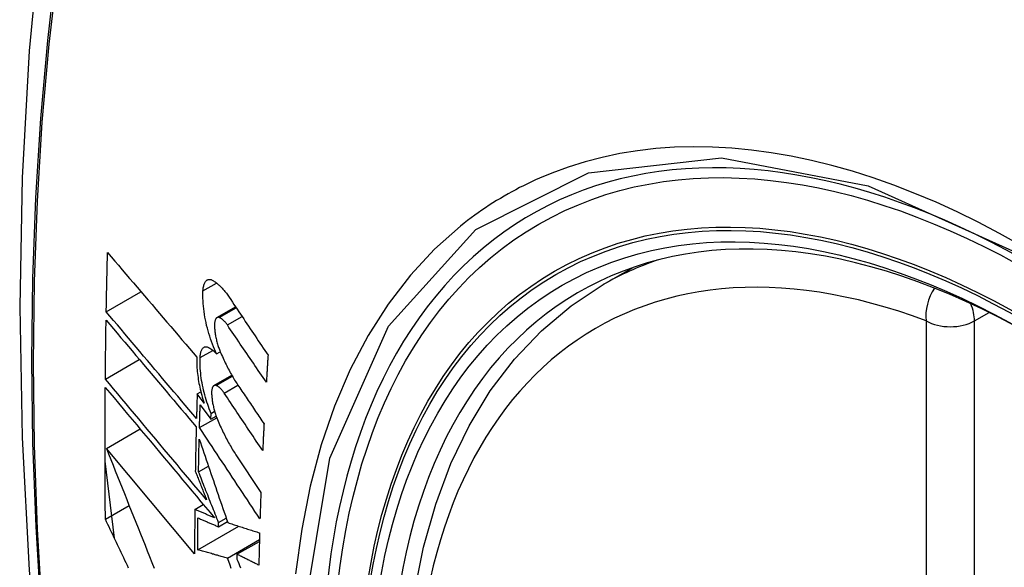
# Model space of a CAD drawing. Header units: inches. Extents: x 532.5 to 626.3, y 209.5 to 285.5.
# Tile 51 of 55: x 601.878 to 602.218, y 243.778 to 243.967. Entities that reach past the tile are written whole.
import ezdxf

# ---------------------------------------------------------------- set-up
doc = ezdxf.new("R2010")
doc.units = ezdxf.units.IN
doc.header["$MEASUREMENT"] = 0
doc.layers.add('Visible Edges(ANSI)', color=7, linetype='Continuous', lineweight=25)
doc.layers.add('Visible Tangent Edges(ANSI)', color=7, linetype='Continuous', lineweight=25)

msp = doc.modelspace()

# ---------------------------------------------------------------- linework, layer by layer
at = {"layer": 'Visible Edges(ANSI)'}
for p, q in [((602.07961, 243.87565), (602.08991, 243.88158)), ((601.90781, 243.86628), (601.91981, 243.8732)), ((601.94608, 243.86423), (601.95252, 243.86795)), ((601.94594, 243.8517), (601.94721, 243.85243)), ((601.90749, 243.843), (601.91923, 243.84977)), ((601.94503, 243.84075), (601.95122, 243.84431)), ((601.93924, 243.83789), (601.94049, 243.83862)), ((601.94161, 243.83472), (601.93924, 243.83789)), ((601.94027, 243.8341), (601.94397, 243.82914)), ((601.94397, 243.82914), (601.94403, 243.83116)), ((601.94403, 243.83116), (601.94525, 243.83186)), ((601.94004, 243.82622), (601.946, 243.82965)), ((601.94397, 243.82914), (601.94579, 243.83019)), ((601.90786, 243.81906), (601.91949, 243.82576)), ((601.93834, 243.7826), (601.90786, 243.81906)), ((601.91062, 243.78799), (601.90738, 243.81461)), ((601.95263, 243.81682), (601.96127, 243.80382)), ((601.9397, 243.81099), (601.94311, 243.81295)), ((601.9075, 243.79457), (601.91571, 243.7993)), ((601.93841, 243.79797), (601.94136, 243.79967)), ((601.9466, 243.79196), (601.94968, 243.79373)), ((601.94662, 243.7934), (601.94927, 243.79493)), ((601.93944, 243.78396), (601.95365, 243.79214)), ((601.9466, 243.79196), (601.94662, 243.7934)), ((601.94971, 243.78115), (601.96075, 243.78751)), ((601.95299, 243.78245), (601.96074, 243.78691)), ((601.95299, 243.78245), (601.95297, 243.7808))]:
    msp.add_line(p, q, dxfattribs=at)
at = {"layer": 'Visible Edges(ANSI)', "flags": 128}
for points in [[(601.93189, 244.20058), (601.91906, 244.16247), (601.908, 244.12323), (601.89871, 244.08295), (601.89116, 244.04168), (601.88532, 243.99949), (601.88117, 243.95644), (601.8787, 243.9126), (601.87788, 243.86802), (601.87869, 243.82278), (601.88112, 243.77693), (601.88514, 243.73053), (601.89073, 243.68365), (601.89788, 243.63636), (601.90656, 243.58873), (601.91675, 243.54081), (601.92843, 243.49269)], [(601.90781, 243.86628), (601.90782, 243.86714), (601.90784, 243.86799), (601.90785, 243.86884), (601.90787, 243.86969), (601.90789, 243.87055), (601.9079, 243.8714), (601.90792, 243.87225), (601.90794, 243.87311), (601.90796, 243.87396), (601.90798, 243.87481), (601.90799, 243.87567), (601.90801, 243.87652), (601.90803, 243.87738), (601.90805, 243.87823), (601.90807, 243.87908), (601.90809, 243.87994), (601.90811, 243.88079), (601.90813, 243.88165), (601.90815, 243.8825), (601.90817, 243.88336), (601.90819, 243.88421), (601.90821, 243.88507), (601.90823, 243.88592), (601.90826, 243.88678)], [(601.90826, 243.88678), (601.90952, 243.88529), (601.91078, 243.8838), (601.91205, 243.88231), (601.91333, 243.88081), (601.91461, 243.87931), (601.91589, 243.8778), (601.91717, 243.8763), (601.91846, 243.87479), (601.91974, 243.87327), (601.92103, 243.87176), (601.92233, 243.87024), (601.92362, 243.86873), (601.92491, 243.86721), (601.92621, 243.86569), (601.92751, 243.86418), (601.9288, 243.86266), (601.9301, 243.86115), (601.93139, 243.85963), (601.93268, 243.85812), (601.93398, 243.85661), (601.93527, 243.8551), (601.93656, 243.8536), (601.93785, 243.8521), (601.93913, 243.8506)], [(601.94124, 243.87347), (601.94126, 243.87385), (601.9413, 243.87421), (601.94135, 243.87456), (601.94141, 243.87489), (601.94148, 243.87521), (601.94156, 243.87551), (601.94165, 243.87579), (601.94175, 243.87604), (601.94187, 243.87628), (601.94199, 243.8765), (601.94212, 243.8767), (601.94226, 243.87687), (601.94241, 243.87702), (601.94256, 243.87715), (601.94272, 243.87726), (601.94289, 243.87734), (601.94307, 243.8774), (601.94325, 243.87744), (601.94344, 243.87745), (601.94363, 243.87744), (601.94382, 243.87741), (601.94402, 243.87736), (601.94422, 243.87728), (601.94443, 243.87718)], [(601.94443, 243.87718), (601.94467, 243.87705), (601.94492, 243.87691), (601.94516, 243.87676), (601.9454, 243.87659), (601.94565, 243.87642), (601.9459, 243.87623), (601.94614, 243.87604), (601.94639, 243.87584), (601.94664, 243.87562), (601.94688, 243.8754), (601.94713, 243.87516), (601.94738, 243.87492), (601.94762, 243.87466), (601.94787, 243.8744), (601.94812, 243.87413), (601.94836, 243.87385), (601.94861, 243.87356), (601.94885, 243.87326), (601.94909, 243.87295), (601.94933, 243.87264), (601.94957, 243.87231), (601.94981, 243.87198), (601.95005, 243.87164), (601.95029, 243.87129)], [(602.01433, 243.76934), (602.01748, 243.78495), (602.02169, 243.79978), (602.02695, 243.81377), (602.03325, 243.82683), (602.04057, 243.83889), (602.04892, 243.84989), (602.05824, 243.85973), (602.06849, 243.86834), (602.07961, 243.87565)], [(601.94594, 243.8517), (601.94556, 243.85251), (601.9452, 243.85335), (601.94484, 243.8542), (601.9445, 243.85507), (601.94417, 243.85596), (601.94386, 243.85686), (601.94356, 243.85778), (601.94327, 243.85871), (601.943, 243.85964), (601.94275, 243.86059), (601.94251, 243.86154), (601.94229, 243.8625), (601.94209, 243.86346), (601.94191, 243.86441), (601.94175, 243.86536), (601.94161, 243.86631), (601.94148, 243.86726), (601.94138, 243.86819), (601.9413, 243.86911), (601.94125, 243.87002), (601.94121, 243.87091), (601.9412, 243.87178), (601.9412, 243.87264), (601.94124, 243.87347)], [(601.95029, 243.87129), (601.95085, 243.87045), (601.95141, 243.86962), (601.95196, 243.86878), (601.95252, 243.86795), (601.95308, 243.86711), (601.95364, 243.86628), (601.9542, 243.86544), (601.95476, 243.8646), (601.95532, 243.86377), (601.95588, 243.86293), (601.95644, 243.86209), (601.957, 243.86126), (601.95756, 243.86042), (601.95812, 243.85958), (601.95868, 243.85875), (601.95924, 243.85791), (601.9598, 243.85707), (601.96036, 243.85624), (601.96092, 243.8554), (601.96149, 243.85456), (601.96205, 243.85373), (601.96261, 243.85289), (601.96317, 243.85206), (601.96373, 243.85122)], [(601.93899, 243.82937), (601.9377, 243.8309), (601.9364, 243.83243), (601.9351, 243.83397), (601.9338, 243.8355), (601.93249, 243.83705), (601.93119, 243.83859), (601.92988, 243.84014), (601.92857, 243.84168), (601.92726, 243.84323), (601.92595, 243.84478), (601.92464, 243.84633), (601.92333, 243.84788), (601.92203, 243.84943), (601.92072, 243.85097), (601.91942, 243.85252), (601.91811, 243.85406), (601.91681, 243.8556), (601.91552, 243.85714), (601.91422, 243.85867), (601.91293, 243.86021), (601.91164, 243.86173), (601.91036, 243.86325), (601.90908, 243.86477), (601.90781, 243.86628)], [(601.90749, 243.843), (601.90749, 243.84385), (601.9075, 243.8447), (601.90751, 243.84555), (601.90752, 243.8464), (601.90753, 243.84725), (601.90754, 243.84809), (601.90755, 243.84894), (601.90756, 243.84979), (601.90757, 243.85064), (601.90758, 243.85149), (601.90759, 243.85234), (601.9076, 243.85319), (601.90761, 243.85404), (601.90762, 243.85489), (601.90764, 243.85574), (601.90765, 243.85659), (601.90766, 243.85744), (601.90767, 243.85829), (601.90769, 243.85914), (601.9077, 243.85999), (601.90771, 243.86084), (601.90773, 243.86169), (601.90774, 243.86254), (601.90776, 243.86339)], [(601.90776, 243.86339), (601.90903, 243.86188), (601.91031, 243.86036), (601.91159, 243.85884), (601.91288, 243.85731), (601.91417, 243.85578), (601.91546, 243.85425), (601.91676, 243.85271), (601.91806, 243.85117), (601.91936, 243.84962), (601.92066, 243.84808), (601.92197, 243.84653), (601.92327, 243.84498), (601.92458, 243.84343), (601.92589, 243.84188), (601.9272, 243.84033), (601.9285, 243.83878), (601.92981, 243.83723), (601.93112, 243.83569), (601.93242, 243.83414), (601.93373, 243.8326), (601.93503, 243.83106), (601.93633, 243.82953), (601.93762, 243.82799), (601.93891, 243.82647)], [(601.94685, 243.86428), (601.94673, 243.86432), (601.94662, 243.86434), (601.94651, 243.86435), (601.9464, 243.86434), (601.94629, 243.86432), (601.94619, 243.86429), (601.94609, 243.86424), (601.946, 243.86418), (601.94591, 243.86411), (601.94582, 243.86402), (601.94574, 243.86392), (601.94567, 243.86381), (601.9456, 243.86369), (601.94553, 243.86355), (601.94547, 243.8634), (601.94542, 243.86324), (601.94537, 243.86306), (601.94533, 243.86288), (601.9453, 243.86268), (601.94527, 243.86248), (601.94525, 243.86227), (601.94523, 243.86205), (601.94523, 243.86182), (601.94523, 243.86159)], [(601.94967, 243.86169), (601.94956, 243.86186), (601.94944, 243.86202), (601.94932, 243.86218), (601.94921, 243.86233), (601.94909, 243.86248), (601.94897, 243.86262), (601.94885, 243.86276), (601.94873, 243.86289), (601.94862, 243.86302), (601.9485, 243.86314), (601.94838, 243.86326), (601.94826, 243.86337), (601.94814, 243.86348), (601.94802, 243.86358), (601.9479, 243.86368), (601.94778, 243.86377), (601.94766, 243.86385), (601.94755, 243.86393), (601.94743, 243.86401), (601.94731, 243.86407), (601.94719, 243.86413), (601.94708, 243.86419), (601.94696, 243.86424), (601.94685, 243.86428)], [(601.94523, 243.86159), (601.94523, 243.86123), (601.94525, 243.86086), (601.94527, 243.86049), (601.9453, 243.86011), (601.94534, 243.85973), (601.94538, 243.85934), (601.94543, 243.85896), (601.94549, 243.85857), (601.94555, 243.85817), (601.94562, 243.85778), (601.9457, 243.85739), (601.94578, 243.85699), (601.94587, 243.8566), (601.94596, 243.85621), (601.94606, 243.85582), (601.94617, 243.85543), (601.94628, 243.85504), (601.9464, 243.85466), (601.94652, 243.85428), (601.94664, 243.85391), (601.94678, 243.85354), (601.94691, 243.85318), (601.94705, 243.85282), (601.94719, 243.85246)], [(601.96315, 243.84189), (601.96258, 243.84272), (601.96202, 243.84354), (601.96146, 243.84437), (601.9609, 243.84519), (601.96034, 243.84602), (601.95977, 243.84684), (601.95921, 243.84767), (601.95865, 243.84849), (601.95809, 243.84932), (601.95752, 243.85014), (601.95696, 243.85097), (601.9564, 243.8518), (601.95584, 243.85262), (601.95528, 243.85345), (601.95471, 243.85427), (601.95415, 243.8551), (601.95359, 243.85592), (601.95303, 243.85675), (601.95247, 243.85757), (601.95191, 243.8584), (601.95135, 243.85922), (601.95079, 243.86005), (601.95023, 243.86087), (601.94967, 243.86169)], [(601.94023, 243.85041), (601.94026, 243.85078), (601.94029, 243.85113), (601.94033, 243.85147), (601.94039, 243.8518), (601.94046, 243.8521), (601.94054, 243.85239), (601.94062, 243.85266), (601.94072, 243.8529), (601.94083, 243.85313), (601.94095, 243.85334), (601.94107, 243.85352), (601.94121, 243.85368), (601.94135, 243.85382), (601.9415, 243.85394), (601.94166, 243.85403), (601.94182, 243.8541), (601.94199, 243.85415), (601.94217, 243.85417), (601.94235, 243.85418), (601.94253, 243.85416), (601.94272, 243.85411), (601.94292, 243.85405), (601.94311, 243.85396), (601.94331, 243.85385)], [(601.94331, 243.85385), (601.94342, 243.85379), (601.94353, 243.85372), (601.94364, 243.85365), (601.94374, 243.85358), (601.94385, 243.8535), (601.94396, 243.85343), (601.94407, 243.85335), (601.94418, 243.85327), (601.94429, 243.85319), (601.9444, 243.8531), (601.94451, 243.85302), (601.94462, 243.85293), (601.94473, 243.85284), (601.94484, 243.85274), (601.94495, 243.85265), (601.94506, 243.85255), (601.94517, 243.85245), (601.94528, 243.85235), (601.94539, 243.85225), (601.9455, 243.85214), (601.94561, 243.85204), (601.94572, 243.85193), (601.94583, 243.85182), (601.94594, 243.8517)], [(601.94719, 243.85246), (601.94744, 243.8519), (601.94768, 243.85134), (601.94793, 243.85078), (601.94818, 243.85023), (601.94843, 243.84968), (601.94869, 243.84914), (601.94894, 243.84861), (601.9492, 243.84808), (601.94947, 243.84756), (601.94973, 243.84704), (601.95, 243.84653), (601.95026, 243.84603), (601.95053, 243.84553), (601.9508, 243.84504), (601.95108, 243.84455), (601.95135, 243.84407), (601.95163, 243.8436), (601.95191, 243.84313), (601.95219, 243.84267), (601.95247, 243.84222), (601.95275, 243.84178), (601.95304, 243.84134), (601.95332, 243.84091), (601.95361, 243.84048)], [(601.93913, 243.8506), (601.93911, 243.85001), (601.9391, 243.84941), (601.9391, 243.8488), (601.93911, 243.84817), (601.93913, 243.84754), (601.93917, 243.8469), (601.93922, 243.84624), (601.93928, 243.84559), (601.93935, 243.84492), (601.93943, 243.84425), (601.93952, 243.84358), (601.93962, 243.8429), (601.93973, 243.84221), (601.93986, 243.84153), (601.93999, 243.84084), (601.94014, 243.84015), (601.94029, 243.83946), (601.94045, 243.83877), (601.94062, 243.83809), (601.9408, 243.83741), (601.94099, 243.83673), (601.94119, 243.83606), (601.9414, 243.83539), (601.94161, 243.83472)], [(601.94403, 243.83116), (601.94373, 243.83191), (601.94343, 243.83268), (601.94314, 243.83347), (601.94287, 243.83426), (601.9426, 243.83506), (601.94235, 243.83587), (601.94211, 243.83669), (601.94188, 243.83752), (601.94166, 243.83835), (601.94145, 243.83919), (601.94126, 243.84003), (601.94109, 243.84087), (601.94093, 243.84171), (601.94078, 243.84254), (601.94065, 243.84337), (601.94054, 243.8442), (601.94044, 243.84502), (601.94036, 243.84583), (601.9403, 243.84663), (601.94025, 243.84741), (601.94022, 243.84819), (601.94021, 243.84894), (601.94021, 243.84968), (601.94023, 243.85041)], [(601.96373, 243.85122), (601.9637, 243.85083), (601.96368, 243.85044), (601.96365, 243.85006), (601.96363, 243.84967), (601.9636, 243.84928), (601.96358, 243.84889), (601.96355, 243.8485), (601.96353, 243.84811), (601.96351, 243.84772), (601.96348, 243.84733), (601.96346, 243.84695), (601.96343, 243.84656), (601.96341, 243.84617), (601.96338, 243.84578), (601.96336, 243.84539), (601.96334, 243.845), (601.96331, 243.84461), (601.96329, 243.84422), (601.96326, 243.84384), (601.96324, 243.84345), (601.96322, 243.84306), (601.96319, 243.84267), (601.96317, 243.84228), (601.96315, 243.84189)], [(601.94248, 243.80126), (601.94104, 243.80299), (601.93958, 243.80472), (601.93813, 243.80645), (601.93667, 243.80819), (601.9352, 243.80994), (601.93373, 243.81169), (601.93226, 243.81344), (601.93079, 243.8152), (601.92932, 243.81695), (601.92785, 243.81871), (601.92637, 243.82047), (601.9249, 243.82222), (601.92343, 243.82398), (601.92196, 243.82573), (601.92049, 243.82748), (601.91903, 243.82923), (601.91757, 243.83097), (601.91611, 243.83271), (601.91466, 243.83444), (601.91321, 243.83617), (601.91177, 243.83789), (601.91033, 243.8396), (601.90891, 243.84131), (601.90749, 243.843)], [(601.9075, 243.79457), (601.90749, 243.79646), (601.90747, 243.79835), (601.90745, 243.80024), (601.90744, 243.80213), (601.90743, 243.80402), (601.90741, 243.80592), (601.9074, 243.80781), (601.9074, 243.8097), (601.90739, 243.8116), (601.90738, 243.81349), (601.90738, 243.81539), (601.90738, 243.81729), (601.90738, 243.81919), (601.90738, 243.82109), (601.90738, 243.82299), (601.90738, 243.82489), (601.90739, 243.82679), (601.90739, 243.82869), (601.9074, 243.8306), (601.90741, 243.8325), (601.90742, 243.83441), (601.90743, 243.83631), (601.90745, 243.83822), (601.90746, 243.84013)], [(601.90746, 243.84013), (601.90899, 243.8383), (601.91052, 243.83647), (601.91207, 243.83463), (601.91362, 243.83277), (601.91518, 243.83091), (601.91675, 243.82904), (601.91832, 243.82716), (601.9199, 243.82528), (601.92148, 243.82339), (601.92307, 243.82149), (601.92466, 243.8196), (601.92625, 243.8177), (601.92784, 243.8158), (601.92944, 243.81389), (601.93103, 243.81199), (601.93262, 243.81009), (601.93421, 243.80819), (601.9358, 243.8063), (601.93739, 243.8044), (601.93897, 243.80251), (601.94055, 243.80063), (601.94212, 243.79876), (601.94369, 243.79689), (601.94525, 243.79503)], [(601.93924, 243.83789), (601.93923, 243.83754), (601.93922, 243.83718), (601.93921, 243.83683), (601.9392, 243.83647), (601.93918, 243.83612), (601.93917, 243.83576), (601.93916, 243.83541), (601.93915, 243.83505), (601.93914, 243.8347), (601.93913, 243.83434), (601.93912, 243.83399), (601.93911, 243.83363), (601.9391, 243.83328), (601.93909, 243.83292), (601.93908, 243.83256), (601.93907, 243.83221), (601.93906, 243.83185), (601.93905, 243.8315), (601.93904, 243.83114), (601.93903, 243.83079), (601.93902, 243.83044), (601.93901, 243.83008), (601.939, 243.82973), (601.93899, 243.82937)], [(601.94578, 243.84078), (601.94567, 243.84082), (601.94556, 243.84084), (601.94545, 243.84085), (601.94535, 243.84085), (601.94524, 243.84083), (601.94515, 243.8408), (601.94505, 243.84076), (601.94496, 243.8407), (601.94487, 243.84063), (601.94479, 243.84054), (601.94471, 243.84044), (601.94464, 243.84033), (601.94457, 243.84021), (601.94451, 243.84008), (601.94445, 243.83993), (601.9444, 243.83977), (601.94436, 243.8396), (601.94432, 243.83942), (601.94429, 243.83922), (601.94426, 243.83902), (601.94424, 243.83881), (601.94423, 243.83859), (601.94423, 243.83837), (601.94423, 243.83813)], [(601.94423, 243.83813), (601.94424, 243.83777), (601.94426, 243.83741), (601.94428, 243.83704), (601.94432, 243.83666), (601.94436, 243.83628), (601.9444, 243.8359), (601.94445, 243.83551), (601.94451, 243.83512), (601.94458, 243.83473), (601.94465, 243.83434), (601.94473, 243.83395), (601.94482, 243.83355), (601.94491, 243.83316), (601.945, 243.83277), (601.94511, 243.83238), (601.94521, 243.83199), (601.94533, 243.83161), (601.94545, 243.83122), (601.94557, 243.83085), (601.94569, 243.83047), (601.94583, 243.8301), (601.94596, 243.82974), (601.9461, 243.82938), (601.94625, 243.82903)], [(601.94856, 243.83817), (601.94845, 243.83834), (601.94833, 243.8385), (601.94822, 243.83866), (601.9481, 243.83881), (601.94799, 243.83896), (601.94787, 243.8391), (601.94775, 243.83924), (601.94764, 243.83938), (601.94752, 243.8395), (601.9474, 243.83963), (601.94728, 243.83975), (601.94717, 243.83986), (601.94705, 243.83997), (601.94693, 243.84007), (601.94682, 243.84017), (601.9467, 243.84026), (601.94658, 243.84035), (601.94647, 243.84043), (601.94635, 243.8405), (601.94624, 243.84057), (601.94612, 243.84063), (601.94601, 243.84069), (601.9459, 243.84074), (601.94578, 243.84078)], [(601.96188, 243.81828), (601.96132, 243.8191), (601.96077, 243.81993), (601.96021, 243.82076), (601.95966, 243.82159), (601.9591, 243.82242), (601.95855, 243.82325), (601.95799, 243.82408), (601.95744, 243.82491), (601.95688, 243.82574), (601.95632, 243.82657), (601.95577, 243.8274), (601.95521, 243.82823), (601.95466, 243.82906), (601.9541, 243.82988), (601.95355, 243.83071), (601.95299, 243.83154), (601.95244, 243.83237), (601.95188, 243.8332), (601.95133, 243.83403), (601.95077, 243.83486), (601.95022, 243.83569), (601.94967, 243.83651), (601.94911, 243.83734), (601.94856, 243.83817)], [(601.95361, 243.84048), (601.95398, 243.83994), (601.95434, 243.83941), (601.9547, 243.83887), (601.95506, 243.83833), (601.95543, 243.83779), (601.95579, 243.83725), (601.95615, 243.83671), (601.95652, 243.83617), (601.95688, 243.83563), (601.95724, 243.83509), (601.95761, 243.83455), (601.95797, 243.83401), (601.95834, 243.83347), (601.9587, 243.83293), (601.95906, 243.83239), (601.95943, 243.83185), (601.95979, 243.83131), (601.96015, 243.83077), (601.96052, 243.83023), (601.96088, 243.82969), (601.96125, 243.82915), (601.96161, 243.82861), (601.96197, 243.82807), (601.96234, 243.82754)], [(601.94004, 243.82622), (601.94005, 243.82655), (601.94006, 243.82688), (601.94007, 243.82721), (601.94008, 243.82753), (601.94009, 243.82786), (601.94009, 243.82819), (601.9401, 243.82852), (601.94011, 243.82885), (601.94012, 243.82917), (601.94013, 243.8295), (601.94014, 243.82983), (601.94015, 243.83016), (601.94016, 243.83049), (601.94017, 243.83082), (601.94018, 243.83114), (601.94019, 243.83147), (601.9402, 243.8318), (601.94021, 243.83213), (601.94022, 243.83246), (601.94023, 243.83279), (601.94024, 243.83311), (601.94025, 243.83344), (601.94026, 243.83377), (601.94027, 243.8341)], [(601.94625, 243.82903), (601.94649, 243.82845), (601.94673, 243.82788), (601.94698, 243.82732), (601.94723, 243.82676), (601.94748, 243.8262), (601.94773, 243.82565), (601.94799, 243.82511), (601.94825, 243.82457), (601.94851, 243.82404), (601.94877, 243.82352), (601.94904, 243.823), (601.9493, 243.82248), (601.94957, 243.82197), (601.94984, 243.82147), (601.95011, 243.82098), (601.95039, 243.82049), (601.95066, 243.82001), (601.95094, 243.81953), (601.95122, 243.81906), (601.9515, 243.8186), (601.95178, 243.81814), (601.95206, 243.8177), (601.95234, 243.81726), (601.95263, 243.81682)], [(601.93891, 243.82647), (601.9389, 243.82583), (601.93888, 243.82519), (601.93887, 243.82455), (601.93885, 243.82391), (601.93884, 243.82327), (601.93882, 243.82264), (601.93881, 243.822), (601.93879, 243.82136), (601.93878, 243.82072), (601.93876, 243.82009), (601.93875, 243.81945), (601.93873, 243.81881), (601.93872, 243.81817), (601.93871, 243.81754), (601.93869, 243.8169), (601.93868, 243.81626), (601.93867, 243.81562), (601.93866, 243.81499), (601.93865, 243.81435), (601.93863, 243.81371), (601.93862, 243.81308), (601.93861, 243.81244), (601.9386, 243.8118), (601.93859, 243.81117)], [(601.96095, 243.79465), (601.96008, 243.79596), (601.95921, 243.79728), (601.95834, 243.79859), (601.95747, 243.79991), (601.9566, 243.80122), (601.95573, 243.80254), (601.95486, 243.80385), (601.95398, 243.80517), (601.95311, 243.80649), (601.95224, 243.80781), (601.95137, 243.80913), (601.95049, 243.81044), (601.94962, 243.81176), (601.94875, 243.81308), (601.94787, 243.8144), (601.947, 243.81571), (601.94613, 243.81703), (601.94526, 243.81835), (601.94439, 243.81966), (601.94352, 243.82098), (601.94265, 243.82229), (601.94178, 243.8236), (601.94091, 243.82491), (601.94004, 243.82622)], [(601.96234, 243.82754), (601.96232, 243.82715), (601.9623, 243.82676), (601.96228, 243.82638), (601.96226, 243.82599), (601.96224, 243.8256), (601.96222, 243.82522), (601.9622, 243.82483), (601.96218, 243.82445), (601.96216, 243.82406), (601.96214, 243.82367), (601.96212, 243.82329), (601.9621, 243.8229), (601.96208, 243.82252), (601.96206, 243.82213), (601.96204, 243.82175), (601.96202, 243.82136), (601.96201, 243.82097), (601.96199, 243.82059), (601.96197, 243.8202), (601.96195, 243.81982), (601.96193, 243.81943), (601.96191, 243.81905), (601.96189, 243.81866), (601.96188, 243.81828)], [(601.9397, 243.81099), (601.93971, 243.81146), (601.93972, 243.81192), (601.93973, 243.81239), (601.93974, 243.81286), (601.93975, 243.81333), (601.93976, 243.8138), (601.93977, 243.81427), (601.93977, 243.81474), (601.93978, 243.81521), (601.93979, 243.81568), (601.9398, 243.81615), (601.93981, 243.81662), (601.93982, 243.81709), (601.93983, 243.81756), (601.93984, 243.81803), (601.93985, 243.8185), (601.93986, 243.81897), (601.93988, 243.81944), (601.93989, 243.81991), (601.9399, 243.82038), (601.93991, 243.82085), (601.93992, 243.82132), (601.93993, 243.82179), (601.93994, 243.82226)], [(601.93994, 243.82226), (601.94034, 243.82109), (601.94074, 243.81991), (601.94115, 243.81872), (601.94155, 243.81753), (601.94195, 243.81634), (601.94236, 243.81515), (601.94277, 243.81395), (601.94318, 243.81275), (601.94359, 243.81155), (601.944, 243.81034), (601.94441, 243.80913), (601.94482, 243.80793), (601.94524, 243.80672), (601.94565, 243.8055), (601.94607, 243.80429), (601.94648, 243.80308), (601.94689, 243.80187), (601.94731, 243.80065), (601.94772, 243.79944), (601.94814, 243.79823), (601.94856, 243.79701), (601.94897, 243.7958), (601.94939, 243.79459), (601.9498, 243.79339)], [(601.90786, 243.81906), (601.90862, 243.81713), (601.9094, 243.81518), (601.91017, 243.81323), (601.91094, 243.81128), (601.91172, 243.80932), (601.9125, 243.80736), (601.91329, 243.80539), (601.91407, 243.80342), (601.91486, 243.80144), (601.91565, 243.79947), (601.91644, 243.79749), (601.91723, 243.79551), (601.91802, 243.79353), (601.91882, 243.79155), (601.91961, 243.78956), (601.92041, 243.78758), (601.9212, 243.7856), (601.922, 243.78362), (601.9228, 243.78164), (601.92359, 243.77966), (601.92439, 243.77769)], [(601.93859, 243.81117), (601.93875, 243.81076), (601.93891, 243.81034), (601.93907, 243.80993), (601.93923, 243.80952), (601.9394, 243.80911), (601.93956, 243.8087), (601.93972, 243.80828), (601.93988, 243.80787), (601.94004, 243.80746), (601.94021, 243.80705), (601.94037, 243.80663), (601.94053, 243.80622), (601.94069, 243.80581), (601.94086, 243.80539), (601.94102, 243.80498), (601.94118, 243.80457), (601.94134, 243.80415), (601.94151, 243.80374), (601.94167, 243.80333), (601.94183, 243.80291), (601.94199, 243.8025), (601.94216, 243.80209), (601.94232, 243.80168), (601.94248, 243.80126)], [(601.94662, 243.7934), (601.94633, 243.79413), (601.94604, 243.79487), (601.94575, 243.7956), (601.94546, 243.79634), (601.94517, 243.79708), (601.94488, 243.79781), (601.94459, 243.79855), (601.9443, 243.79928), (601.94401, 243.80002), (601.94372, 243.80075), (601.94343, 243.80149), (601.94314, 243.80222), (601.94286, 243.80296), (601.94257, 243.80369), (601.94228, 243.80442), (601.94199, 243.80515), (601.9417, 243.80589), (601.94142, 243.80662), (601.94113, 243.80735), (601.94084, 243.80808), (601.94056, 243.80881), (601.94027, 243.80953), (601.93999, 243.81026), (601.9397, 243.81099)], [(601.96127, 243.80382), (601.96125, 243.80344), (601.96124, 243.80306), (601.96122, 243.80267), (601.96121, 243.80229), (601.9612, 243.80191), (601.96118, 243.80153), (601.96117, 243.80114), (601.96115, 243.80076), (601.96114, 243.80038), (601.96113, 243.8), (601.96111, 243.79961), (601.9611, 243.79923), (601.96109, 243.79885), (601.96108, 243.79847), (601.96106, 243.79808), (601.96105, 243.7977), (601.96104, 243.79732), (601.96103, 243.79694), (601.96101, 243.79656), (601.961, 243.79618), (601.96099, 243.79579), (601.96098, 243.79541), (601.96096, 243.79503), (601.96095, 243.79465)], [(601.93841, 243.79797), (601.93841, 243.79733), (601.9384, 243.79669), (601.9384, 243.79605), (601.93839, 243.7954), (601.93839, 243.79476), (601.93838, 243.79412), (601.93838, 243.79348), (601.93837, 243.79284), (601.93837, 243.7922), (601.93837, 243.79156), (601.93836, 243.79092), (601.93836, 243.79028), (601.93836, 243.78964), (601.93836, 243.789), (601.93835, 243.78836), (601.93835, 243.78772), (601.93835, 243.78708), (601.93835, 243.78644), (601.93835, 243.7858), (601.93835, 243.78516), (601.93834, 243.78452), (601.93834, 243.78388), (601.93834, 243.78324), (601.93834, 243.7826)], [(601.94525, 243.79503), (601.94497, 243.79515), (601.94468, 243.79527), (601.94439, 243.7954), (601.94411, 243.79552), (601.94382, 243.79564), (601.94354, 243.79576), (601.94325, 243.79589), (601.94297, 243.79601), (601.94268, 243.79613), (601.9424, 243.79625), (601.94211, 243.79638), (601.94183, 243.7965), (601.94154, 243.79662), (601.94126, 243.79675), (601.94097, 243.79687), (601.94069, 243.79699), (601.9404, 243.79711), (601.94012, 243.79724), (601.93983, 243.79736), (601.93955, 243.79748), (601.93927, 243.7976), (601.93898, 243.79773), (601.9387, 243.79785), (601.93841, 243.79797)], [(601.91553, 243.77768), (601.91511, 243.77857), (601.91468, 243.77946), (601.91426, 243.78035), (601.91383, 243.78124), (601.91341, 243.78213), (601.91299, 243.78302), (601.91256, 243.78391), (601.91214, 243.7848), (601.91172, 243.78569), (601.91129, 243.78658), (601.91087, 243.78747), (601.91045, 243.78836), (601.91003, 243.78925), (601.90961, 243.79014), (601.90918, 243.79102), (601.90876, 243.79191), (601.90834, 243.7928), (601.90792, 243.79369), (601.9075, 243.79457)], [(601.93944, 243.78396), (601.93944, 243.78442), (601.93944, 243.78488), (601.93944, 243.78534), (601.93944, 243.7858), (601.93944, 243.78626), (601.93944, 243.78672), (601.93945, 243.78718), (601.93945, 243.78764), (601.93945, 243.7881), (601.93945, 243.78856), (601.93945, 243.78902), (601.93946, 243.78948), (601.93946, 243.78994), (601.93946, 243.79041), (601.93946, 243.79087), (601.93947, 243.79133), (601.93947, 243.79179), (601.93947, 243.79225), (601.93947, 243.79271), (601.93948, 243.79318), (601.93948, 243.79364), (601.93949, 243.7941), (601.93949, 243.79456), (601.93949, 243.79502)], [(601.93949, 243.79502), (601.93979, 243.7949), (601.94008, 243.79477), (601.94038, 243.79464), (601.94067, 243.79451), (601.94097, 243.79439), (601.94126, 243.79426), (601.94156, 243.79413), (601.94185, 243.794), (601.94215, 243.79387), (601.94244, 243.79375), (601.94274, 243.79362), (601.94304, 243.79349), (601.94333, 243.79336), (601.94363, 243.79323), (601.94393, 243.79311), (601.94422, 243.79298), (601.94452, 243.79285), (601.94482, 243.79272), (601.94511, 243.7926), (601.94541, 243.79247), (601.94571, 243.79234), (601.946, 243.79221), (601.9463, 243.79209), (601.9466, 243.79196)], [(601.9498, 243.79339), (601.95025, 243.79324), (601.95071, 243.79309), (601.95116, 243.79294), (601.95162, 243.7928), (601.95207, 243.79265), (601.95253, 243.7925), (601.95299, 243.79236), (601.95344, 243.79221), (601.9539, 243.79206), (601.95436, 243.79191), (601.95482, 243.79177), (601.95528, 243.79162), (601.95574, 243.79147), (601.9562, 243.79133), (601.95666, 243.79118), (601.95712, 243.79103), (601.95758, 243.79089), (601.95804, 243.79074), (601.9585, 243.7906), (601.95897, 243.79045), (601.95943, 243.7903), (601.95989, 243.79016), (601.96035, 243.79001), (601.96081, 243.78987)], [(601.96081, 243.78987), (601.9608, 243.7894), (601.96079, 243.78893), (601.96078, 243.78847), (601.96076, 243.788), (601.96075, 243.78753), (601.96074, 243.78707), (601.96073, 243.7866), (601.96072, 243.78613), (601.96071, 243.78567), (601.9607, 243.7852), (601.96068, 243.78474), (601.96067, 243.78427), (601.96066, 243.7838), (601.96065, 243.78334), (601.96064, 243.78287), (601.96063, 243.78241), (601.96062, 243.78194), (601.96061, 243.78147), (601.9606, 243.78101), (601.96059, 243.78054), (601.96058, 243.78008), (601.96058, 243.77961), (601.96057, 243.77915), (601.96056, 243.77868)], [(601.94971, 243.78115), (601.94928, 243.78127), (601.94885, 243.78139), (601.94842, 243.7815), (601.94799, 243.78162), (601.94756, 243.78174), (601.94713, 243.78185), (601.9467, 243.78197), (601.94627, 243.78209), (601.94584, 243.7822), (601.94541, 243.78232), (601.94498, 243.78244), (601.94455, 243.78255), (601.94413, 243.78267), (601.9437, 243.78279), (601.94327, 243.7829), (601.94284, 243.78302), (601.94241, 243.78314), (601.94199, 243.78325), (601.94156, 243.78337), (601.94113, 243.78349), (601.94071, 243.78361), (601.94028, 243.78372), (601.93986, 243.78384), (601.93944, 243.78396)], [(601.95102, 243.77749), (601.95058, 243.77872), (601.95015, 243.77994), (601.94971, 243.78115)], [(601.95297, 243.7808), (601.95327, 243.78005), (601.95358, 243.7793), (601.95388, 243.77855), (601.95419, 243.77779)], [(601.96056, 243.77868), (601.96024, 243.77884), (601.95992, 243.779), (601.95961, 243.77915), (601.95929, 243.77931), (601.95898, 243.77947), (601.95866, 243.77962), (601.95834, 243.77978), (601.95803, 243.77994), (601.95771, 243.7801), (601.9574, 243.78025), (601.95708, 243.78041), (601.95676, 243.78057), (601.95645, 243.78072), (601.95613, 243.78088), (601.95582, 243.78104), (601.9555, 243.78119), (601.95519, 243.78135), (601.95487, 243.78151), (601.95456, 243.78167), (601.95424, 243.78182), (601.95393, 243.78198), (601.95362, 243.78214), (601.9533, 243.78229), (601.95299, 243.78245)]]:
    msp.add_lwpolyline(points, dxfattribs=at)
at = {"layer": 'Visible Edges(ANSI)'}
for centre, major_axis, start_param, end_param in [((602.33324, 243.09725), (-0.64835, 1.12588), 5.16346, 5.835982), ((602.22849, 243.60021), (0.15718, -0.27294), 2.362013, 7.062765)]:
    msp.add_ellipse(centre, major_axis=major_axis, ratio=0.578093, start_param=start_param, end_param=end_param, dxfattribs=at)
msp.add_ellipse((602.22501, 243.5982), major_axis=(-0.15963, 0.2772), ratio=0.578093, dxfattribs=at)
at = {"layer": 'Visible Tangent Edges(ANSI)'}
for p, q in [((601.94124, 243.87347), (601.94596, 243.87619)), ((601.94685, 243.86428), (601.95271, 243.86766)), ((602.20796, 243.8631), (602.213, 243.866)), ((601.94967, 243.86169), (601.95475, 243.86462)), ((602.19126, 243.8631), (602.19126, 243.3778)), ((602.20796, 243.3778), (602.20796, 243.8631)), ((601.94023, 243.85041), (601.94461, 243.85293)), ((601.94578, 243.84078), (601.95139, 243.84401)), ((601.94856, 243.83817), (601.95332, 243.84091))]:
    msp.add_line(p, q, dxfattribs=at)
at = {"layer": 'Visible Tangent Edges(ANSI)', "flags": 128}
for points in [[(601.89052, 243.98659), (601.88744, 243.96004), (601.88504, 243.93302), (601.88334, 243.90559), (601.88233, 243.87777), (601.882, 243.84957), (601.88236, 243.82098), (601.8834, 243.79201), (601.88513, 243.76269), (601.88755, 243.73304), (601.89064, 243.7031), (601.8944, 243.67291), (601.89885, 243.64247), (601.90396, 243.61179), (601.90975, 243.58091), (601.91619, 243.54985), (601.9233, 243.51863), (601.93105, 243.48727)], [(601.93183, 243.48704), (601.92406, 243.51832), (601.91695, 243.54947), (601.91048, 243.58047), (601.90468, 243.61129), (601.89955, 243.64191), (601.89509, 243.67229), (601.89131, 243.70243), (601.8882, 243.73231), (601.88578, 243.7619), (601.88404, 243.79117), (601.88299, 243.82008), (601.88263, 243.8486), (601.88296, 243.87673), (601.88398, 243.90446), (601.88569, 243.93181), (601.8881, 243.95873), (601.89119, 243.98518)], [(602.22389, 243.88926), (602.21658, 243.89335), (602.20926, 243.89718), (602.20195, 243.90077), (602.19464, 243.9041), (602.18736, 243.90718), (602.1801, 243.91), (602.17289, 243.91255), (602.16572, 243.91483), (602.15861, 243.91685), (602.15156, 243.91859), (602.14459, 243.92005), (602.13767, 243.92124), (602.13081, 243.92216), (602.12403, 243.9228), (602.11733, 243.92318), (602.11071, 243.92327), (602.10419, 243.92309), (602.09778, 243.92263), (602.09148, 243.9219), (602.0853, 243.9209), (602.07924, 243.91963), (602.07331, 243.91808), (602.0675, 243.91627), (602.06183, 243.91419)], [(602.04952, 243.4929), (602.01582, 243.56001), (601.9916, 243.62916), (601.97808, 243.69687), (601.97587, 243.7601), (601.98508, 243.81569), (602.00534, 243.86133), (602.03559, 243.89471), (602.07455, 243.91433), (602.12053, 243.91945), (602.17123, 243.90978), (602.22439, 243.88581)], [(602.06183, 243.91419), (602.06041, 243.91362), (602.059, 243.91303), (602.05759, 243.91243), (602.0562, 243.91181), (602.05481, 243.91117), (602.05343, 243.91051), (602.05207, 243.90984), (602.05071, 243.90915), (602.04936, 243.90845), (602.04802, 243.90772), (602.04669, 243.90699), (602.04537, 243.90623), (602.04406, 243.90546), (602.04276, 243.90467), (602.04147, 243.90387), (602.04019, 243.90305), (602.03892, 243.90221), (602.03766, 243.90136), (602.0364, 243.90049), (602.03516, 243.8996), (602.03393, 243.8987), (602.03271, 243.89778), (602.0315, 243.89685), (602.03031, 243.8959)], [(602.03031, 243.8959), (602.02128, 243.88788), (602.01292, 243.87888), (602.00526, 243.86893), (601.99832, 243.85806), (601.99214, 243.84629), (601.98673, 243.83366), (601.98212, 243.82022), (601.97834, 243.80605), (601.97539, 243.79118), (601.97328, 243.77566)]]:
    msp.add_lwpolyline(points, dxfattribs=at)
at = {"layer": 'Visible Tangent Edges(ANSI)'}
for centre, major_axis, ratio, start_param, end_param in [((602.2275, 243.59964), (-0.17285, 0.30015), 0.578093, 5.049711, 10.658253), ((602.22745, 243.59961), (-0.1503, 0.261), 0.578093, 5.670484, 8.47055), ((602.2358, 243.60442), (-0.15619, 0.27123), 0.578093, 6.170881, 6.283185), ((602.19961, 243.8679), (-0.00416, -0.01105), 0.667544, 4.352992, 5.394234), ((602.19961, 243.8679), (0.00589, -0.01024), 0.578093, 0.787332, 1.35469), ((602.19961, 243.8679), (-0.01181, 0), 0.575862, 0.785398, 2.356194)]:
    msp.add_ellipse(centre, major_axis=major_axis, ratio=ratio, start_param=start_param, end_param=end_param, dxfattribs=at)
for centre, major_axis in [((602.22809, 243.59998), (0.17078, -0.29656)), ((602.22512, 243.59826), (-0.16238, 0.28198)), ((602.22501, 243.5982), (0.16178, -0.28094))]:
    msp.add_ellipse(centre, major_axis=major_axis, ratio=0.578093, dxfattribs=at)

doc.saveas('drawing.dxf')
